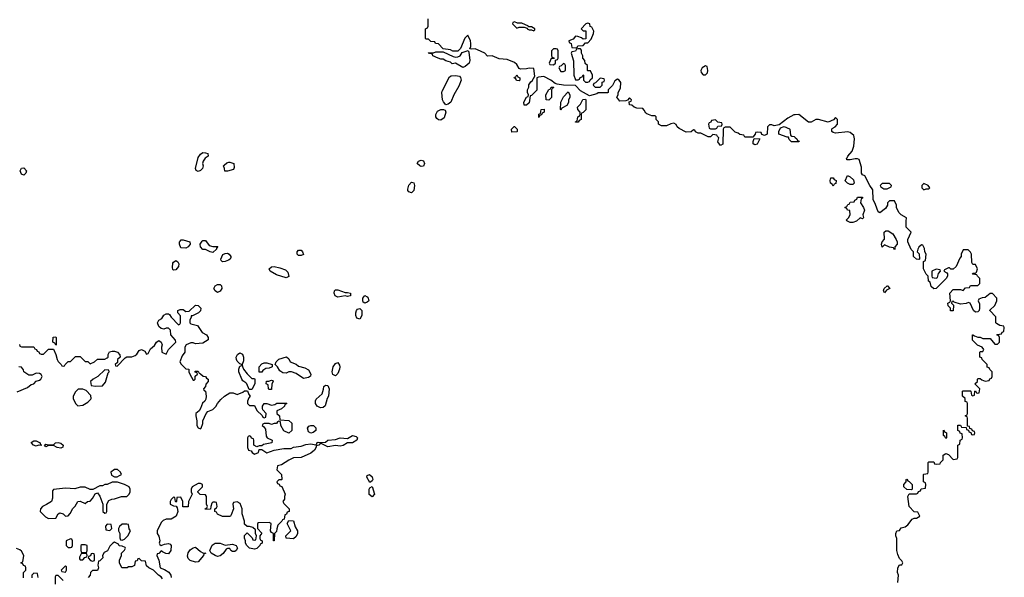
# Model space of a CAD drawing. Header units: inches. Extents: x 2671394 to 2765652, y 830470 to 955458.
# Tile 112 of 256: x 2723676 to 2731706, y 847091 to 851644. Entities that reach past the tile are written whole.
import ezdxf

# ---------------------------------------------------------------- set-up
doc = ezdxf.new("R2010")
doc.units = ezdxf.units.IN
doc.header["$MEASUREMENT"] = 0
for name, color, linetype in [('C7824', 7, 'Continuous'), ('C7825', 7, 'Continuous'), ('C7834', 7, 'Continuous'), ('C7835', 7, 'Continuous')]:
    doc.layers.add(name, color=color, linetype=linetype)

msp = doc.modelspace()

# ---------------------------------------------------------------- linework, layer by layer
at = {"layer": 'C7824', "color": 2}
for points, elevation in [([(2725030, 849779.3), (2724990, 849782), (2724979.3, 849810), (2724979, 849830), (2724983.2, 849836.8), (2724993.6, 849846.4), (2725010, 849847.3), (2725062, 849830), (2725064.7, 849810), (2725050, 849789.2)], 14), ([(2725250, 849792), (2725292, 849792), (2725282, 849778), (2725282, 849770), (2725250, 849744), (2725230, 849748), (2725190, 849768), (2725170, 849768), (2725148.9, 849788.9), (2725148, 849810), (2725163.1, 849836.9), (2725170, 849842), (2725190, 849842), (2725221, 849801)], 14), ([(2725328.4, 849668.4), (2725318, 849678), (2725315.3, 849690), (2725333.6, 849726.4), (2725350, 849736), (2725370, 849738.8), (2725384.7, 849730), (2725398, 849710), (2725396.9, 849703.1), (2725392, 849690), (2725379.8, 849680.2), (2725350, 849668.7)], 14), ([(2725950, 849718), (2725938, 849730), (2725938, 849750), (2725950, 849762), (2725970, 849762), (2725982, 849750), (2725990, 849728), (2725970, 849718)], 14), ([(2724930, 849598), (2724924, 849604), (2724921.2, 849621.2), (2724924.8, 849655.2), (2724930, 849664.7), (2724950, 849678), (2724966.4, 849666.4), (2724974.8, 849650), (2724970.6, 849629.4), (2724950, 849602)], 14), ([(2725850, 849537.2), (2725770, 849560.9), (2725719.3, 849590), (2725709.7, 849610.3), (2725730, 849627.3), (2725750, 849627.7), (2725798.4, 849618.4), (2725842.8, 849602.8), (2725862.8, 849582.8), (2725870, 849548)], 14), ([(2725290, 849418), (2725269.2, 849429.2), (2725258, 849450), (2725268.9, 849471.1), (2725290, 849482), (2725310, 849482), (2725316.9, 849476.9), (2725322, 849470), (2725324.7, 849450), (2725310, 849428)], 14), ([(2726330, 849418), (2726350, 849418), (2726374, 849410), (2726374, 849390), (2726370, 849388.7), (2726350, 849384), (2726329, 849389), (2726270, 849379.3), (2726249, 849390), (2726239, 849410), (2726242, 849430), (2726250, 849438), (2726270, 849438.8)], 14), ([(2726490, 849328.7), (2726478, 849338), (2726475.3, 849350), (2726475.3, 849370), (2726490, 849391.3), (2726510, 849382), (2726518, 849370), (2726522, 849350), (2726510, 849338)], 14), ([(2726450, 849199), (2726426, 849206), (2726417.2, 849230), (2726416, 849250), (2726421.2, 849270), (2726430, 849281), (2726450, 849286), (2726466, 849270), (2726466.8, 849250), (2726466.8, 849230)], 14), ([(2723970, 848986), (2723962, 849002), (2723946, 849010), (2723948.4, 849051.6), (2723970, 849054), (2723974, 849050), (2723974, 848990)], 14), ([(2725570, 848714), (2725590, 848714), (2725594, 848710), (2725592, 848670), (2725570, 848626), (2725546, 848626), (2725528, 848670), (2725520.4, 848680.4), (2725496.4, 848696.4), (2725488.4, 848708.4), (2725462, 848770), (2725462, 848790), (2725470, 848814), (2725482, 848818), (2725486, 848830), (2725470, 848835.3), (2725450, 848857.2), (2725442.9, 848870), (2725442.4, 848890), (2725452.7, 848910), (2725470, 848923), (2725493, 848913), (2725500.5, 848890), (2725501, 848859), (2725491.3, 848830), (2725491.6, 848811.6), (2725502, 848790), (2725530, 848752)], 14), ([(2725630, 848766), (2725628, 848770), (2725628, 848810), (2725650, 848834), (2725670, 848842), (2725690, 848842), (2725734, 848830), (2725734, 848810), (2725730, 848806), (2725710, 848798), (2725683.6, 848796.4), (2725659.6, 848780.4), (2725650, 848766)], 14), ([(2725990, 848715.3), (2725930, 848755.3), (2725891.6, 848768.4), (2725870, 848768), (2725850, 848758), (2725820.4, 848760.4), (2725796.4, 848776.4), (2725778, 848810), (2725758, 848830), (2725768, 848850), (2725790, 848871.3), (2725851.6, 848891.6), (2725870, 848874), (2725882, 848850), (2725930, 848831), (2725950, 848814.8), (2726001.1, 848801.1), (2726030, 848786), (2726051.3, 848750), (2726046, 848734), (2726030, 848724)], 14), ([(2726250, 848735.3), (2726230, 848748), (2726225.2, 848770), (2726233.2, 848810), (2726250, 848836), (2726270, 848844.7), (2726283.5, 848823.5), (2726286.8, 848810), (2726284, 848790), (2726270, 848755.3)], 14), ([(2724370, 848786), (2724314, 848730), (2724274, 848710), (2724254, 848690), (2724258, 848658), (2724292.7, 848652.7), (2724350, 848654), (2724376.4, 848683.6), (2724398, 848762), (2724406, 848770), (2724402, 848782)], 14), ([(2725710, 848626), (2725706, 848630), (2725702, 848662), (2725686, 848670), (2725688.4, 848691.6), (2725707.3, 848692.7), (2725730, 848702), (2725738, 848698), (2725742, 848690), (2725732, 848670), (2725730, 848626)], 14), ([(2724190, 848628), (2724152.7, 848627.3), (2724130, 848606), (2724112, 848570), (2724112, 848550), (2724132, 848510), (2724150, 848492), (2724190, 848498), (2724230, 848522), (2724254.6, 848545.4), (2724258, 848550), (2724256.4, 848576.4), (2724216.4, 848616.4)], 14), ([(2726130, 848476), (2726102, 848490), (2726088.7, 848510), (2726088.9, 848531.1), (2726093.6, 848546.4), (2726142, 848590), (2726153.6, 848626.4), (2726155.3, 848650), (2726170, 848661), (2726190, 848658), (2726198.8, 848630), (2726194.8, 848570), (2726182.8, 848550), (2726167.3, 848492.7), (2726150, 848477.2)], 14), ([(2726050, 848269), (2726030, 848278), (2726022, 848310), (2726034.6, 848325.4), (2726050, 848331.3), (2726070.6, 848330.6), (2726090.7, 848310.7), (2726091.3, 848290), (2726070, 848274)], 14), ([(2723850, 848168.7), (2723830, 848169), (2723810, 848162.7), (2723788.7, 848170), (2723769.2, 848190.8), (2723790, 848206), (2723810, 848206.8), (2723842, 848190), (2723842, 848182), (2723854, 848170)], 10), ([(2724010, 848146), (2723982, 848150), (2723950, 848168.7), (2723911.6, 848168.4), (2723890, 848158), (2723878, 848170), (2723890, 848178), (2723910, 848172), (2723950, 848172), (2723968, 848190), (2723990, 848193.4), (2724010, 848186.8), (2724030.8, 848170), (2724026, 848154)], 10), ([(2724472.9, 847972.9), (2724447.5, 847972.5), (2724418, 847950), (2724425.4, 847925.4), (2724450, 847912), (2724470, 847912), (2724490, 847922), (2724506, 847930), (2724498, 847950)], 14), ([(2724430, 847868), (2724390, 847848.7), (2724370, 847848), (2724350, 847838), (2724330, 847838), (2724272, 847808), (2724250, 847808), (2724210, 847828), (2724190, 847828.7), (2724168.4, 847828.4), (2724125.4, 847814.6), (2724050, 847819), (2723951.1, 847808.9), (2723942, 847798), (2723943.6, 847736.4), (2723934, 847710), (2723895.3, 847684.7), (2723862, 847670), (2723844.7, 847650), (2723842, 847630), (2723885.4, 847585.4), (2723910, 847572), (2723970, 847574), (2723988.9, 847611.1), (2724003.1, 847616.9), (2724030.9, 847610.9), (2724050, 847592), (2724070, 847594), (2724088.4, 847611.6), (2724110, 847652), (2724128.9, 847671.1), (2724149.1, 847710.9), (2724170, 847712), (2724210, 847694), (2724228.7, 847711.3), (2724250, 847714), (2724270, 847734), (2724290, 847774), (2724310, 847782), (2724330, 847754), (2724354, 847690), (2724354, 847630), (2724370, 847614), (2724382, 847618), (2724386, 847630), (2724386, 847690), (2724402, 847718), (2724426, 847730), (2724450, 847731), (2724506, 847750), (2724550, 847752), (2724568.9, 847771.1), (2724575.3, 847790), (2724575.3, 847810), (2724568.9, 847828.9), (2724530, 847849), (2724472.7, 847867.3)], 14), ([(2726530, 847866), (2726506.6, 847910), (2726510, 847922), (2726529, 847931), (2726550.5, 847910.5), (2726554.8, 847890), (2726550, 847878)], 14), ([(2726550, 847749), (2726527, 847767), (2726525.2, 847810), (2726530, 847822), (2726550, 847834), (2726570.6, 847770)], 14), ([(2725910, 847406), (2725848, 847410), (2725846, 847430), (2725886, 847470), (2725858, 847530), (2725870, 847554), (2725910, 847552), (2725923.6, 847503.6), (2725942, 847470), (2725942, 847450), (2725930, 847426)], 14), ([(2724390, 847526), (2724374, 847510), (2724378, 847478), (2724410, 847474), (2724426, 847490), (2724422, 847522)], 14), ([(2724550, 847526), (2724510, 847526), (2724490, 847506), (2724482, 847490), (2724482, 847470), (2724492, 847450), (2724492.7, 847412.7), (2724498, 847398), (2724510, 847394), (2724530, 847402), (2724558, 847430), (2724578, 847470), (2724568.4, 847488.4), (2724562, 847522)], 14), ([(2724090, 847406), (2724054, 847390), (2724054, 847350), (2724070, 847334), (2724090, 847334), (2724102, 847338), (2724106, 847350), (2724106, 847390), (2724102, 847402)], 14), ([(2724210, 847358), (2724182, 847358), (2724174, 847350), (2724174, 847310), (2724178, 847298), (2724210, 847294), (2724222, 847298), (2724226, 847310), (2724226, 847350)], 14), ([(2725110, 847215.3), (2725066, 847230), (2725050, 847246), (2725044.7, 847264.7), (2725049.2, 847290.8), (2725065.2, 847314.8), (2725089.1, 847330.9), (2725110, 847338), (2725150, 847302), (2725170, 847292), (2725194, 847290), (2725178, 847282), (2725174, 847270), (2725130, 847218)], 14), ([(2725350, 847354), (2725410, 847362), (2725442, 847350), (2725450.9, 847329.1), (2725442, 847310), (2725430, 847302), (2725410, 847302), (2725398, 847310), (2725390, 847326), (2725370, 847328), (2725359.6, 847320.4), (2725334.4, 847285.6), (2725310, 847268), (2725290, 847262), (2725270, 847268.7), (2725238, 847290), (2725226, 847310), (2725245.2, 847354.8), (2725269, 847371), (2725311.1, 847371.1)], 14), ([(2724210, 847286), (2724178, 847282), (2724163.6, 847256.4), (2724163.6, 847243.6), (2724170, 847234), (2724190, 847234), (2724207.3, 847252.7), (2724222, 847258), (2724226, 847270), (2724222, 847282)], 14), ([(2724270, 847286), (2724258, 847282), (2724252.7, 847267.3), (2724238, 847262), (2724234, 847250), (2724254, 847230), (2724270, 847222), (2724286, 847230), (2724286, 847270), (2724282, 847282)], 14), ([(2724050, 847186), (2724014, 847150), (2724018, 847138), (2724050, 847134), (2724058, 847150), (2724058, 847178)], 14)]:
    msp.add_lwpolyline(points, close=True, dxfattribs=dict(at, elevation=elevation))
at = {"layer": 'C7824', "color": 2, "elevation": 14}
for points in [[(2723672.7, 848992.7), (2723678, 848978), (2723690, 848974), (2723790, 848974), (2723798, 848958), (2723812.7, 848952.7), (2723818, 848938), (2723832.7, 848932.7), (2723838, 848918), (2723850, 848914), (2723870, 848914), (2723910, 848954), (2723950, 848954), (2723971.6, 848911.6), (2723982, 848870), (2723990, 848854), (2724014, 848830), (2724018, 848818), (2724030, 848814), (2724042, 848818), (2724046, 848830), (2724070, 848854), (2724090, 848854), (2724130, 848894), (2724170, 848894), (2724210, 848854), (2724230, 848854), (2724250, 848834), (2724286, 848850), (2724310, 848872), (2724370, 848872), (2724390, 848882), (2724398, 848890), (2724398, 848910), (2724409, 848931), (2724430, 848938), (2724450, 848938), (2724472, 848930), (2724492.7, 848907.3), (2724494, 848890), (2724474, 848870), (2724474, 848846), (2724454, 848830), (2724458, 848818), (2724470, 848814), (2724536.4, 848883.6), (2724550, 848892), (2724590, 848891.3), (2724618, 848902), (2724630, 848912), (2724650, 848942), (2724668.4, 848951.6), (2724696.9, 848936.9), (2724710, 848914), (2724722, 848918), (2724743.1, 848956.9), (2724776, 848984), (2724790, 849012), (2724810, 849024.7), (2724830, 849012), (2724838, 848990), (2724832, 848970), (2724834, 848930), (2724870, 848914), (2724888.9, 848951.1), (2724948, 849010), (2724947.3, 849027.3), (2724908, 849070), (2724906, 849110), (2724890, 849126), (2724870, 849126), (2724850, 849118), (2724830, 849122), (2724810, 849138), (2724799, 849170), (2724809.1, 849190.9), (2724834.6, 849205.4), (2724850, 849232), (2724870, 849242), (2724890, 849242), (2724898, 849238), (2724910, 849214), (2724970, 849154), (2724982, 849158), (2724986, 849170), (2724987.3, 849227.3), (2724966, 849250), (2724966, 849270), (2724983.1, 849276.9), (2725010, 849278), (2725030, 849262), (2725056.4, 849263.6), (2725110, 849312), (2725130, 849311.3), (2725152, 849290), (2725150, 849266), (2725134, 849250), (2725086, 849226), (2725074, 849226), (2725074, 849214), (2725062, 849190), (2725062, 849170), (2725070, 849162), (2725126, 849146), (2725164.7, 849090), (2725198, 849070), (2725212, 849050), (2725214, 849030), (2725170, 849002), (2725110, 848998), (2725090, 849006), (2725070, 849006), (2725034, 848990), (2725022, 848970), (2725022, 848930), (2724999.8, 848900.2), (2724982, 848850), (2724991.6, 848831.6), (2725030, 848794), (2725054, 848790), (2725054, 848770), (2725062, 848750), (2725090, 848702), (2725098, 848702), (2725106, 848710), (2725107.3, 848732.7), (2725126, 848750), (2725122, 848762), (2725107.3, 848767.3), (2725106, 848774), (2725130, 848774), (2725138, 848758), (2725150, 848754), (2725172.7, 848732.7), (2725191.6, 848731.6), (2725198, 848718), (2725214, 848710), (2725212, 848690), (2725192.7, 848667.3), (2725191.6, 848648.4), (2725174, 848630), (2725178, 848618), (2725191.3, 848611.3), (2725196, 848570), (2725193.7, 848546.3), (2725184.7, 848530), (2725166.4, 848513.6), (2725150.8, 848469.2), (2725138, 848450), (2725111.3, 848428.7), (2725111, 848410), (2725121, 848370), (2725121, 848330), (2725130, 848312), (2725150, 848304.7), (2725155.3, 848310), (2725168, 848348), (2725168, 848370), (2725195.3, 848430), (2725210, 848444.7), (2725250, 848462), (2725274.6, 848485.4), (2725289.1, 848510.9), (2725316.4, 848543.6), (2725346, 848570), (2725390, 848598), (2725416.9, 848596.9), (2725450, 848584.7), (2725496.4, 848603.6), (2725510, 848614), (2725534, 848614), (2725543.6, 848583.6), (2725554, 848570), (2725543.6, 848556.4), (2725534, 848530), (2725534, 848510), (2725550, 848494), (2725590, 848494), (2725610, 848454), (2725652.7, 848412.7), (2725658, 848398), (2725670, 848394), (2725682, 848398), (2725686, 848430), (2725658, 848458), (2725655.3, 848470), (2725655.3, 848490), (2725669.1, 848510.9), (2725690, 848511.3), (2725730, 848498), (2725756.4, 848503.6), (2725772.7, 848512.7), (2725850, 848514), (2725854, 848510), (2725838, 848502), (2725834, 848490), (2725810, 848466), (2725774, 848450), (2725774, 848430), (2725794, 848410), (2725798, 848378), (2725871.6, 848371.6), (2725894, 848350), (2725894, 848290), (2725870, 848268), (2725828.7, 848288.7), (2725806, 848330), (2725802, 848362), (2725790, 848366), (2725778, 848362), (2725770, 848346), (2725750, 848346), (2725730, 848338), (2725710, 848346), (2725670, 848346), (2725658, 848342), (2725654, 848330), (2725663.6, 848323.6), (2725679.6, 848299.6), (2725684.7, 848244.7), (2725694, 848230), (2725734, 848210), (2725732, 848190), (2725663.6, 848176.4), (2725650, 848166), (2725630, 848166), (2725610, 848158), (2725586, 848170), (2725586, 848210), (2725582, 848222), (2725567.3, 848227.3), (2725562, 848242), (2725550, 848246), (2725538, 848242), (2725534, 848230), (2725534, 848150), (2725542, 848130), (2725563.6, 848123.6), (2725572, 848110), (2725590, 848098), (2725622, 848110), (2725630, 848134), (2725650, 848134), (2725690, 848106.8), (2725750, 848128.2), (2725830, 848142.4), (2725890, 848142.8), (2725910, 848154), (2725970, 848162), (2726010, 848174.9), (2726050, 848180.4), (2726090, 848174), (2726098, 848182), (2726098, 848190), (2726110, 848196), (2726130, 848191), (2726170, 848196), (2726190, 848210.7), (2726250, 848216.3), (2726290, 848230.5), (2726350, 848224.7), (2726389.5, 848250.5), (2726419.8, 848239.8), (2726432, 848230), (2726426, 848210), (2726390, 848189.2), (2726350, 848189), (2726312.8, 848167.2), (2726290, 848162), (2726250, 848166.6), (2726190, 848158), (2726130, 848186), (2726114, 848170), (2726094, 848166), (2726094, 848154), (2726080.7, 848130), (2726050, 848105.2), (2725970, 848068.7), (2725910, 848068), (2725870, 848048), (2725811.3, 848008.7), (2725778, 848002), (2725774, 847970), (2725812, 847930), (2725814, 847890), (2725810, 847886), (2725790, 847886), (2725774, 847870), (2725778, 847858), (2725792.7, 847852.7), (2725798, 847838), (2725812.7, 847832.7), (2725842, 847770), (2725834, 847750), (2725834, 847730), (2725822, 847710), (2725830, 847694), (2725874, 847650), (2725874, 847630), (2725858, 847622), (2725852.7, 847607.3), (2725838, 847602), (2725832.7, 847567.3), (2725818, 847562), (2725814, 847550), (2725782, 847518), (2725771.6, 847488.4), (2725770, 847466), (2725754, 847450), (2725751.6, 847388.4), (2725746, 847390), (2725746, 847450), (2725730, 847458), (2725722, 847470), (2725726, 847530), (2725710, 847538), (2725623.6, 847536.4), (2725614, 847530), (2725614, 847490), (2725651.1, 847451.1), (2725634, 847430), (2725634, 847410), (2725638, 847398), (2725654, 847390), (2725654, 847370), (2725638, 847362), (2725634, 847350), (2725610, 847328), (2725590, 847322), (2725549.1, 847329.1), (2725528, 847350), (2725518, 847370), (2725518, 847390), (2725508.7, 847410), (2725508.4, 847431.6), (2725530, 847454), (2725572.7, 847412.7), (2725578, 847398), (2725590, 847394), (2725602, 847398), (2725606, 847430), (2725598, 847450), (2725598, 847478), (2725578, 847498), (2725550, 847506), (2725530, 847506), (2725510, 847526), (2725508.7, 847550), (2725489, 847610), (2725489, 847650), (2725473.6, 847693.6), (2725450, 847708), (2725418, 847702), (2725414, 847690), (2725418, 847650), (2725399.6, 847600.4), (2725394, 847590), (2725387.3, 847587.3), (2725328.4, 847588.4), (2725290, 847606), (2725282, 847622), (2725266, 847630), (2725266, 847650), (2725282, 847658), (2725286, 847670), (2725282, 847702), (2725270, 847706), (2725250, 847706), (2725243.6, 847696.4), (2725234, 847670), (2725232.7, 847647.3), (2725190, 847646), (2725188, 847650), (2725202, 847658), (2725206, 847670), (2725198, 847690), (2725198, 847750), (2725190, 847766), (2725148.4, 847768.4), (2725127.3, 847787.3), (2725127.3, 847792.7), (2725166, 847830), (2725166, 847850), (2725150, 847858), (2725130, 847858), (2725082, 847830), (2725074, 847810), (2725074, 847790), (2725082, 847770), (2725052, 847710), (2725050, 847668), (2725007.3, 847667.3), (2725006, 847710), (2724990, 847746), (2724958, 847742), (2724954, 847710), (2724950, 847706), (2724946, 847710), (2724942, 847742), (2724930, 847746), (2724910, 847726), (2724902, 847710), (2724902, 847690), (2724930, 847674), (2724952.7, 847672.7), (2724959.6, 847659.6), (2724964.7, 847630), (2724952, 847590), (2724910, 847566), (2724870, 847566), (2724845.4, 847554.6), (2724830, 847538), (2724796, 847470), (2724798, 847450), (2724811.3, 847428.7), (2724818, 847390), (2724812, 847370), (2724819.6, 847359.6), (2724830, 847352), (2724857.2, 847362.8), (2724890, 847366.8), (2724902, 847362), (2724911.3, 847350), (2724907.7, 847310), (2724890, 847284), (2724866.3, 847286.3), (2724839, 847299), (2724830, 847308), (2724810, 847286), (2724798, 847282), (2724794, 847270), (2724810.9, 847230.9), (2724822, 847170), (2724855.9, 847155.9), (2724892.4, 847132.4), (2724907.3, 847110), (2724910.7, 847089.3)], [(2723654.6, 848605.4), (2723738, 848642), (2723770, 848664.7), (2723790, 848672), (2723810, 848692), (2723838, 848702), (2723848, 848710), (2723858, 848730), (2723850, 848746), (2723836.4, 848756.4), (2723810, 848758), (2723776.9, 848743.1), (2723750, 848742), (2723709.5, 848769.5), (2723705.2, 848785.2), (2723690, 848808), (2723668.7, 848808.7)], [(2723706, 847086), (2723706, 847130), (2723726, 847150), (2723726, 847170), (2723722, 847182), (2723707.3, 847187.3), (2723702, 847202), (2723686, 847210), (2723702, 847218), (2723708, 847270), (2723690, 847306), (2723676.4, 847316.4), (2723650, 847326)], [(2724840.2, 847080.2), (2724830, 847095.3), (2724808.9, 847108.9), (2724766, 847150), (2724728.4, 847168.4), (2724710, 847186), (2724702, 847222), (2724670, 847226), (2724650, 847246), (2724638, 847242), (2724632.7, 847227.3), (2724618, 847222), (2724612.7, 847187.3), (2724590, 847178), (2724563.6, 847176.4), (2724551.1, 847168.9), (2724508.7, 847168.7), (2724488.7, 847208.7), (2724488.9, 847231.1), (2724506, 847270), (2724506, 847290), (2724530, 847314), (2724538, 847330), (2724535.3, 847335.3), (2724510, 847346), (2724487.3, 847347.3), (2724482, 847362), (2724450, 847378), (2724434, 847370), (2724410, 847346), (2724391.1, 847308.9), (2724365.4, 847294.6), (2724352, 847270), (2724354, 847250), (2724330, 847226), (2724318, 847222), (2724312, 847190), (2724318, 847170), (2724310, 847146), (2724270, 847146), (2724254, 847130), (2724251.6, 847108.4), (2724234, 847090)], [(2723826, 847090), (2723822, 847122), (2723790, 847126), (2723774, 847110), (2723774, 847086)], [(2724030, 847066), (2723990, 847106), (2723970, 847106), (2723965.4, 847094.6), (2723963.6, 847036.4)]]:
    msp.add_lwpolyline(points, dxfattribs=at)
at = {"layer": 'C7825', "color": 2, "elevation": 14}
for points in [[(2730000, 850868.2), (2729990, 850868), (2729941.4, 850838.6), (2729870, 850786), (2729830, 850778), (2729810, 850786), (2729790, 850786), (2729774, 850770), (2729771.6, 850708.4), (2729750, 850698), (2729727.3, 850707.3), (2729722, 850722), (2729690, 850726), (2729678, 850722), (2729674, 850710), (2729654, 850686), (2729590, 850686), (2729582, 850702), (2729550, 850706), (2729536.4, 850716.4), (2729510, 850726), (2729470, 850766), (2729430, 850766), (2729418, 850762), (2729414, 850750), (2729411.6, 850628.4), (2729390, 850618), (2729370, 850646), (2729378, 850678), (2729366, 850690), (2729362, 850702), (2729330, 850706), (2729310, 850688), (2729290, 850688), (2729230, 850718), (2729210, 850718), (2729188.4, 850728.4), (2729182, 850742), (2729170, 850746), (2729151.6, 850728.4), (2729110, 850726), (2729054.6, 850754.6), (2729038, 850770), (2729028.4, 850788.4), (2729010, 850798), (2728986, 850794), (2728950, 850778), (2728910, 850778), (2728886, 850790), (2728886, 850810), (2728866, 850830), (2728866, 850850), (2728858, 850858), (2728830, 850858), (2728790, 850875.3), (2728781.2, 850881.2), (2728770, 850906), (2728758, 850918), (2728710, 850922), (2728686, 850930), (2728667.3, 850947.3), (2728648.9, 850948.9), (2728646, 850974), (2728662, 850978), (2728666, 850990), (2728650, 851006), (2728634, 850986), (2728619.6, 850980.4), (2728570, 850978), (2728546, 851010), (2728558, 851030), (2728558, 851050), (2728576.4, 851083.6), (2728578, 851130), (2728566, 851150), (2728550, 851158), (2728530, 851146), (2728510, 851106), (2728474, 851070), (2728474, 851050), (2728470, 851046), (2728392.7, 851047.3), (2728382, 851038), (2728322, 851022), (2728250, 851062), (2728210, 851106), (2728111.1, 851108.9), (2728058, 851118), (2728043.1, 851123.1), (2728008, 851150), (2727950, 851179), (2727906, 851174), (2727894, 851170), (2727892.7, 851067.3), (2727850, 851026), (2727838, 851022), (2727830, 850966), (2727810, 850946), (2727790, 850946), (2727788.4, 850971.6), (2727808.4, 851011.6), (2727822, 851018), (2727826, 851030), (2727818, 851050), (2727818, 851070), (2727827.3, 851092.7), (2727828.4, 851111.6), (2727843.1, 851136.9), (2727855.3, 851144.7), (2727876.4, 851183.6), (2727870, 851246), (2727830, 851248.7), (2727810, 851242), (2727760.4, 851240.4), (2727750, 851246), (2727730, 851278), (2727710, 851295.3), (2727650, 851318), (2727585.2, 851325.2), (2727530, 851348.7), (2727490, 851346), (2727468, 851370), (2727410, 851399), (2727390, 851405.2), (2727363.1, 851403.1), (2727347.3, 851407.3), (2727354.6, 851425.4), (2727356, 851450), (2727352.3, 851470), (2727330, 851518), (2727306, 851494), (2727271.3, 851408.7), (2727250, 851388), (2727208, 851388), (2727190, 851398), (2727130, 851406), (2727090, 851446), (2727066, 851450), (2727062, 851462), (2727030, 851466), (2727010, 851486), (2726990, 851486), (2726986, 851490), (2726986, 851570), (2727002, 851578), (2727006, 851590), (2727006, 851650)], [(2730000, 850648), (2729970, 850648), (2729950, 850666), (2729946, 850686), (2729934, 850686), (2729866, 850710), (2729866, 850730), (2729880.2, 850759.8), (2729910, 850772), (2729954, 850754), (2729958, 850750), (2729962, 850702), (2729972.7, 850692.7), (2729991.1, 850691.1), (2730000, 850682.9)]]:
    msp.add_lwpolyline(points, dxfattribs=at)
for points in [[(2727710, 851626), (2727698, 851622), (2727694, 851610), (2727730, 851574), (2727750, 851582), (2727790, 851582), (2727814, 851574), (2727814, 851570), (2727830, 851562), (2727850, 851562), (2727870, 851554), (2727878, 851562), (2727878, 851570), (2727850, 851586), (2727826, 851586), (2727826, 851590), (2727770, 851615.3), (2727736.4, 851616.4)], [(2728310, 851615.3), (2728294, 851610), (2728254, 851570), (2728270, 851554), (2728292, 851552), (2728292.7, 851487.3), (2728270, 851486), (2728256.4, 851496.4), (2728227.3, 851507.3), (2728210, 851508), (2728190, 851486), (2728154, 851470), (2728158, 851458), (2728174, 851450), (2728178, 851418), (2728210, 851414), (2728222, 851418), (2728228.4, 851431.6), (2728270, 851434), (2728290, 851454), (2728310, 851454), (2728336.4, 851483.6), (2728355.3, 851530), (2728358, 851550), (2728342, 851582), (2728327.3, 851587.3), (2728326, 851610)], [(2728050, 851406), (2728030, 851406), (2728014, 851390), (2728014, 851350), (2728018, 851338), (2728032.7, 851332.7), (2728034, 851326), (2728010, 851326), (2727994, 851290), (2727998, 851278), (2728030, 851274), (2728046, 851290), (2728046, 851314), (2728062, 851318), (2728066, 851330), (2728066, 851390), (2728062, 851402)], [(2728250, 851406), (2728230, 851406), (2728218, 851402), (2728210, 851386), (2728178, 851382), (2728174, 851370), (2728192.7, 851307.3), (2728194, 851190), (2728210, 851154), (2728230, 851154), (2728242, 851158), (2728247.3, 851172.7), (2728262, 851178), (2728270, 851194), (2728274, 851190), (2728274, 851150), (2728290, 851134), (2728310, 851134), (2728322, 851138), (2728327.3, 851152.7), (2728346, 851170), (2728346, 851190), (2728330, 851226), (2728310, 851226), (2728306, 851230), (2728306, 851270), (2728287.3, 851287.3), (2728286, 851310), (2728268, 851330), (2728268, 851350), (2728258, 851370), (2728256.4, 851396.4)], [(2727290, 851253.2), (2727230, 851289), (2727203.1, 851283.1), (2727190, 851298), (2727150, 851308), (2727130, 851322), (2727110, 851322), (2727088.4, 851328.4), (2727046, 851350), (2727042, 851362), (2727006, 851370), (2727010, 851374), (2727050, 851374), (2727070, 851382), (2727130, 851382), (2727210, 851342), (2727230, 851338), (2727250, 851341), (2727268, 851350), (2727284.7, 851375.3), (2727332.7, 851392.7), (2727339.8, 851379.8), (2727347.7, 851310), (2727341, 851290), (2727310, 851261.2)], [(2728110, 851286), (2728092.7, 851267.3), (2728078, 851262), (2728074, 851250), (2728090, 851222), (2728110, 851222), (2728126, 851230), (2728126, 851270), (2728122, 851282)], [(2729270, 851266), (2729242, 851250), (2729232, 851230), (2729232.7, 851212.7), (2729250, 851194), (2729270, 851194), (2729286, 851210), (2729288, 851230), (2729282, 851262)], [(2727150, 850948), (2727132, 850972), (2727125.2, 850990), (2727118, 851050), (2727120.4, 851059.6), (2727182, 851178), (2727194.6, 851185.4), (2727230, 851188), (2727262, 851182), (2727270.8, 851170.8), (2727274.8, 851150), (2727258, 851102), (2727215.5, 851030), (2727190.7, 850969.3), (2727170, 850953.2)], [(2727750, 851146), (2727727.3, 851147.3), (2727722, 851162), (2727708, 851168), (2727710, 851174), (2727722, 851178), (2727730, 851194), (2727738, 851178), (2727754, 851170), (2727754, 851150)], [(2728410, 851166), (2728372.7, 851127.3), (2728358, 851122), (2728354, 851110), (2728370, 851094), (2728410, 851094), (2728426, 851110), (2728427.3, 851132.7), (2728442, 851138), (2728446, 851150), (2728442, 851162)], [(2727990, 850986), (2727968.4, 850988.4), (2727966, 851030), (2727990, 851074), (2728002, 851078), (2728010, 851094), (2728030, 851094), (2728032, 851090), (2728018, 851082), (2728014, 851070), (2728011.6, 851008.4)], [(2728090, 850906), (2728086, 850910), (2728088.4, 850971.6), (2728110, 851014), (2728150, 851054), (2728162, 851030), (2728162, 851010), (2728152.7, 850987.3), (2728151.6, 850968.4), (2728136.9, 850943.1), (2728098, 850922)], [(2728210, 850806), (2728208, 850810), (2728222, 850818), (2728228, 850850), (2728242, 850858), (2728246, 850870), (2728246, 850890), (2728228, 850910), (2728226, 850930), (2728250, 850954), (2728268.9, 850991.1), (2728290, 850994), (2728294, 850990), (2728291.6, 850908.4), (2728270, 850886), (2728258, 850882), (2728254, 850870), (2728254, 850830), (2728238, 850822), (2728230, 850808)], [(2727910, 850846), (2727908.4, 850871.6), (2727922, 850878), (2727928.4, 850911.6), (2727952.7, 850912.7), (2727954, 850890), (2727938, 850882), (2727930, 850866), (2727918, 850862)], [(2727110, 850824.5), (2727090, 850827), (2727077, 850837), (2727069, 850850), (2727068.7, 850870), (2727082, 850898), (2727109.3, 850910.7), (2727131.1, 850911.1), (2727146, 850906), (2727150.7, 850890), (2727136.7, 850843.3)], [(2727690, 850726), (2727686, 850750), (2727708.4, 850771.6), (2727711.6, 850771.6), (2727734, 850750), (2727734, 850730), (2727730, 850728)], [(2729350, 850826), (2729318, 850822), (2729312.7, 850807.3), (2729298, 850802), (2729294, 850790), (2729298, 850758), (2729310, 850754), (2729350, 850754), (2729362, 850758), (2729370, 850774), (2729402, 850778), (2729406, 850790), (2729402, 850802), (2729370, 850806)], [(2729670, 850622), (2729658, 850630), (2729658, 850650), (2729666, 850674), (2729712, 850672), (2729690, 850629)], [(2725130, 850405.2), (2725114, 850414), (2725109.3, 850429.3), (2725130, 850518), (2725150, 850546), (2725170, 850558.8), (2725190, 850558), (2725210.9, 850550.9), (2725214, 850530), (2725187.1, 850512.9), (2725171, 850490), (2725166, 850470), (2725171.3, 850450), (2725166, 850430), (2725150, 850414)], [(2723710, 850374), (2723690, 850382), (2723679, 850410), (2723689.4, 850430.6), (2723710, 850434.8), (2723730.7, 850410), (2723726, 850390)], [(2725347.3, 850407.3), (2725346, 850430), (2725338, 850450), (2725343.1, 850456.9), (2725364.7, 850475.3), (2725380.2, 850479.8), (2725390, 850481), (2725422, 850470), (2725423.6, 850436.4), (2725418, 850422), (2725370, 850408)], [(2726950, 850445.2), (2726938, 850450), (2726918, 850470), (2726928, 850490), (2726950, 850496), (2726970, 850491.3), (2726976, 850470), (2726970, 850449)], [(2726870, 850229), (2726850, 850238), (2726842, 850250), (2726841.2, 850261.2), (2726850, 850292), (2726870, 850318), (2726890, 850312), (2726894.8, 850290), (2726890.6, 850249.4)]]:
    msp.add_lwpolyline(points, close=True, dxfattribs=at)
at = {"layer": 'C7834', "color": 2, "elevation": 14}
for points in [[(2730499.2, 850000), (2730470, 849988.7), (2730448.9, 849988.9), (2730426.1, 850000)], [(2730838, 847050), (2730842, 847110), (2730835.3, 847130), (2730838, 847170), (2730850, 847194), (2730870, 847194), (2730878, 847210), (2730870, 847226), (2730850, 847246), (2730836.4, 847276.4), (2730828.7, 847310), (2730828.9, 847408.9), (2730822, 847430), (2730822, 847450), (2730830, 847472), (2730850, 847474), (2730864, 847496), (2730896.4, 847503.6), (2730920.2, 847519.8), (2730954.6, 847565.4), (2730970, 847574), (2730990, 847574), (2731018, 847590), (2731002, 847622), (2730970, 847626), (2730929, 847670), (2730918, 847750), (2730930, 847774), (2730990, 847774), (2731002, 847778), (2731007.3, 847792.7), (2731022, 847798), (2731027.3, 847812.7), (2731062, 847818), (2731066, 847850), (2731062, 847862), (2731046, 847870), (2731046, 847930), (2731050, 847934), (2731082, 847938), (2731086, 847950), (2731086, 848030), (2731090, 848034), (2731130, 848034), (2731138, 848018), (2731150, 848014), (2731182, 848018), (2731186, 848030), (2731206, 848050), (2731206, 848090), (2731230, 848102), (2731250, 848094), (2731290, 848054), (2731322, 848058), (2731326, 848070), (2731326, 848170), (2731342, 848178), (2731346, 848210), (2731362, 848218), (2731366, 848230), (2731362, 848262), (2731347.3, 848267.3), (2731342, 848282), (2731326, 848290), (2731327.3, 848332.7), (2731350, 848334), (2731358, 848318), (2731394, 848314), (2731398, 848298), (2731414, 848294), (2731418, 848278), (2731434, 848274), (2731438, 848258), (2731450, 848254), (2731462, 848258), (2731466, 848270), (2731462, 848282), (2731446, 848286), (2731442, 848302), (2731426, 848306), (2731422, 848322), (2731406, 848326), (2731406, 848390), (2731402, 848402), (2731386, 848410), (2731402, 848418), (2731406, 848430), (2731406, 848510), (2731402, 848522), (2731387.3, 848527.3), (2731386, 848550), (2731366, 848570), (2731366, 848610), (2731370, 848614), (2731430, 848614), (2731434, 848610), (2731438, 848578), (2731450, 848574), (2731462, 848578), (2731466, 848610), (2731470, 848614), (2731478, 848598), (2731490, 848594), (2731502, 848598), (2731506, 848630), (2731466, 848670), (2731486, 848690), (2731486, 848710), (2731490, 848714), (2731510, 848714), (2731523.6, 848703.6), (2731550, 848694), (2731582, 848698), (2731587.3, 848712.7), (2731602, 848718), (2731606, 848730), (2731606, 848770), (2731587.3, 848787.3), (2731582, 848802), (2731567.3, 848807.3), (2731566, 848830), (2731526, 848870), (2731522, 848882), (2731506, 848890), (2731506, 848930), (2731510, 848934), (2731530, 848934), (2731538, 848950), (2731526, 848970), (2731487.3, 848987.3), (2731447.3, 849027.3), (2731446, 849070), (2731450, 849072), (2731462, 849062), (2731490, 849052), (2731510, 849052), (2731530, 849042), (2731590, 849042), (2731630, 848994), (2731650, 848994), (2731666, 849010), (2731666, 849050), (2731662, 849062), (2731646, 849070), (2731650, 849074), (2731682, 849078), (2731687.3, 849092.7), (2731702, 849098), (2731706, 849130), (2731702, 849142), (2731670, 849146), (2731643.1, 849163.1), (2731638, 849170), (2731638, 849218), (2731588.4, 849268.4), (2731588.4, 849271.6), (2731628, 849310), (2731646, 849350), (2731646, 849370), (2731610, 849408), (2731590, 849408), (2731550, 849375.3), (2731526, 849374), (2731498, 849362), (2731494, 849350), (2731503.6, 849323.6), (2731504.7, 849290), (2731502, 849270), (2731490, 849258), (2731470, 849255.3), (2731455.3, 849270), (2731428.7, 849328.7), (2731414.6, 849334.6), (2731394, 849326), (2731350, 849321.2), (2731298, 849338), (2731290, 849346), (2731278, 849342), (2731274, 849330), (2731292, 849312), (2731290, 849266), (2731267.3, 849267.3), (2731266, 849290), (2731248.4, 849308.4), (2731246, 849330), (2731262, 849338), (2731266, 849350), (2731262, 849410), (2731290, 849442), (2731350, 849442), (2731370, 849434), (2731390, 849454), (2731422, 849458), (2731430, 849474), (2731490, 849474), (2731506, 849490), (2731506, 849530), (2731486, 849550), (2731482, 849562), (2731450, 849566), (2731446, 849570), (2731450, 849574), (2731470, 849574), (2731478, 849582), (2731486, 849610), (2731470, 849646), (2731450, 849646), (2731440.4, 849660.4), (2731438, 849730), (2731430, 849746), (2731410, 849766), (2731370, 849766), (2731354, 849730), (2731354, 849710), (2731343.6, 849696.4), (2731314, 849630), (2731290, 849606), (2731270, 849606), (2731258, 849618), (2731250, 849618), (2731218, 849602), (2731214, 849590), (2731238, 849578), (2731242, 849570), (2731242, 849550), (2731232, 849530), (2731150, 849448), (2731130, 849446), (2731110, 849466), (2731102, 849502), (2731088, 849510), (2731086, 849550), (2731070, 849566), (2731046, 849610), (2731046, 849670), (2731062, 849678), (2731068, 849730), (2731058, 849750), (2731056.4, 849776.4), (2731042, 849802), (2731030, 849806), (2731010, 849786), (2731002, 849770), (2730994, 849750), (2731011.6, 849731.6), (2731014, 849690), (2731010, 849686), (2730990, 849688), (2730966, 849710), (2730966, 849750), (2730947.3, 849767.3), (2730918, 849830), (2730918, 849850), (2730946, 849910), (2730906, 849950), (2730906.9, 850000)]]:
    msp.add_lwpolyline(points, dxfattribs=at)
for points in [[(2730810, 849766), (2730802, 849782), (2730770, 849786), (2730730, 849806), (2730710, 849788), (2730705.2, 849810), (2730709.3, 849830), (2730728.4, 849851.6), (2730726, 849910), (2730740.4, 849919.6), (2730759.6, 849919.6), (2730796.9, 849896.9), (2730824.7, 849850), (2730832, 849830), (2730832, 849810), (2730814, 849790), (2730814, 849770)], [(2731150, 849606), (2731114, 849590), (2731114, 849550), (2731118, 849538), (2731150, 849534), (2731162, 849538), (2731168, 849572), (2731186, 849590), (2731182, 849602)], [(2730730, 849415.3), (2730721.2, 849430), (2730726, 849450), (2730750.9, 849470.9), (2730754, 849470), (2730772, 849450), (2730745.4, 849434.6)], [(2731230, 848226), (2731222, 848242), (2731208.9, 848248.9), (2731210, 848294), (2731218, 848278), (2731234, 848270), (2731234, 848230)], [(2730950, 847806), (2730910, 847808), (2730886, 847830), (2730886, 847850), (2730906, 847870), (2730906, 847890), (2730910, 847894), (2730918, 847878), (2730930, 847874), (2730954, 847850), (2730954, 847810)]]:
    msp.add_lwpolyline(points, close=True, dxfattribs=at)
at = {"layer": 'C7835', "color": 2, "elevation": 14}
for points in [[(2730906.9, 850000), (2730907.3, 850027.3), (2730866, 850050), (2730846, 850070), (2730826, 850110), (2730826, 850130), (2730810, 850166), (2730770, 850166), (2730754, 850150), (2730754, 850130), (2730736.9, 850103.1), (2730690, 850068), (2730676.4, 850076.4), (2730655.5, 850135.5), (2730635.5, 850175.5), (2730634, 850254), (2730609.1, 850289.1), (2730568.4, 850368.4), (2730550, 850378), (2730542, 850390), (2730540.4, 850440.4), (2730522, 850502), (2730508, 850508), (2730490, 850508.7), (2730450, 850499), (2730420.4, 850500.4), (2730418, 850510), (2730424.7, 850515.3), (2730429.2, 850530), (2730465.2, 850570), (2730479.5, 850610), (2730484, 850670), (2730478, 850698), (2730450, 850722), (2730430, 850728.7), (2730330, 850718), (2730310, 850722), (2730298, 850730), (2730298, 850750), (2730303.1, 850756.9), (2730326, 850770), (2730346, 850790), (2730346, 850830), (2730330, 850846), (2730312.7, 850827.3), (2730270, 850808), (2730190, 850828), (2730170, 850828), (2730130, 850806), (2730110, 850808), (2730030, 850868.7), (2730000, 850868.2)], [(2730000, 850682.9), (2730014, 850670), (2730018, 850658), (2730032, 850652), (2730030, 850648), (2730000, 850648)], [(2730426.1, 850000), (2730422, 850002), (2730418, 850010), (2730434, 850026), (2730448, 850050), (2730446, 850086), (2730426, 850090), (2730422, 850102), (2730406, 850110), (2730422, 850118), (2730430, 850134), (2730442, 850138), (2730450, 850154), (2730482, 850158), (2730486, 850170), (2730502, 850178), (2730510, 850194), (2730550, 850194), (2730550, 850186), (2730538, 850182), (2730532, 850150), (2730558, 850110), (2730564.7, 850090), (2730551, 850050), (2730558, 850030), (2730556, 850024), (2730550, 850018), (2730530, 850026), (2730499.8, 850000.2), (2730499.2, 850000)]]:
    msp.add_lwpolyline(points, dxfattribs=at)
for points in [[(2730310, 850286), (2730302, 850302), (2730288.4, 850308.4), (2730286, 850330), (2730290, 850354), (2730310, 850354), (2730318, 850338), (2730334, 850330), (2730332.7, 850307.3), (2730318, 850302)], [(2730450, 850298), (2730428, 850308), (2730407.3, 850327.3), (2730427.3, 850372.7), (2730450, 850362), (2730475.3, 850335.3), (2730482, 850310), (2730470, 850298)], [(2730770, 850306), (2730710, 850306), (2730694, 850290), (2730698, 850278), (2730723.6, 850263.6), (2730750, 850262), (2730782, 850278), (2730786, 850290)], [(2731050, 850306), (2731034, 850290), (2731034, 850270), (2731050, 850254), (2731070, 850262), (2731090, 850262), (2731098, 850270), (2731086, 850290)]]:
    msp.add_lwpolyline(points, close=True, dxfattribs=at)

doc.saveas('drawing.dxf')
